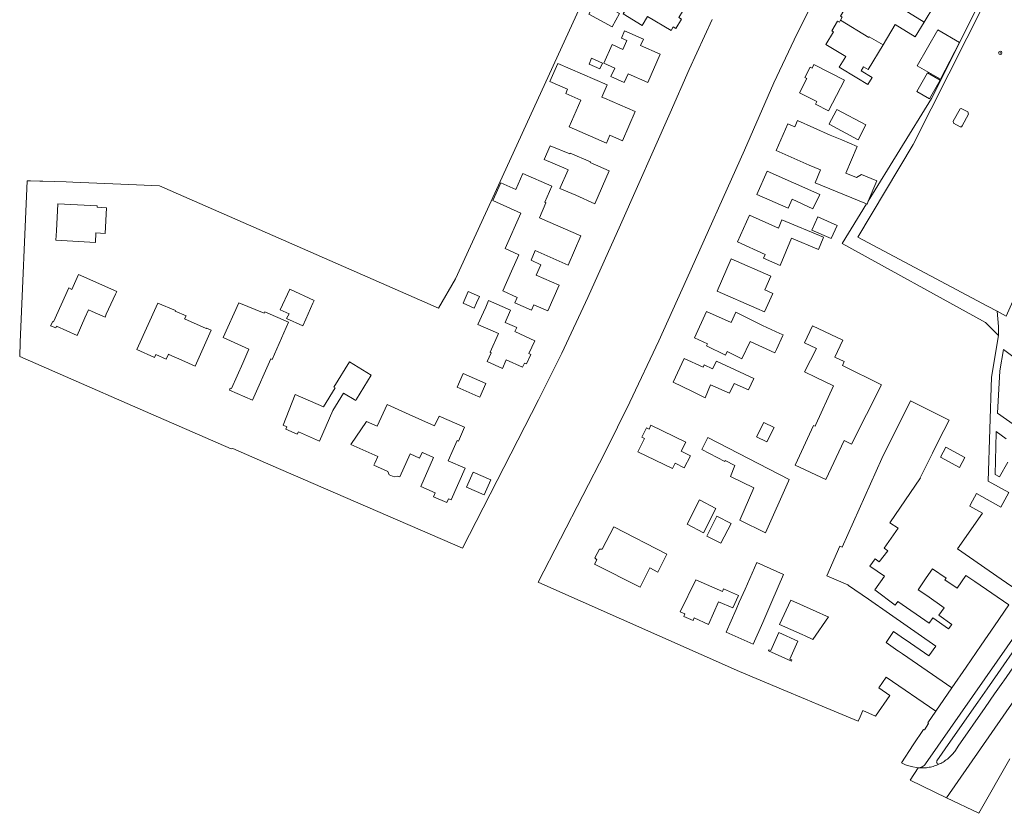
# Model space of a CAD drawing. Header units: metres. Extents: x 187916 to 189411, y 333285 to 334910.
# Tile 11 of 256: x 187938 to 188174, y 334109 to 334299. Entities that reach past the tile are written whole.
import ezdxf

# ---------------------------------------------------------------- set-up
doc = ezdxf.new("R2010")
doc.units = ezdxf.units.M
for name, color, linetype, lineweight in [('B-WE-GR-BEPLANTING_CULTUUR_HEESTERS-GV', 253, 'Continuous', 15), ('B-WE-GR-BOOM-S', 253, 'Continuous', 15), ('B-WE-IE-TERREINAFSCHEIDING_KUNSTMATIG_HEKWERK-G', 253, 'IE-TERREINAFSCHEIDING_KUNSTMATIG-SO', 15), ('B-WE-IE-TERREINAFSCHEIDING_KUNSTMATIG_MUUR-G', 253, 'IE-TERREINAFSCHEIDING_KUNSTMATIG-SO', 15), ('B-WE-OG-BEBOUWING-GV', 253, 'Continuous', 15), ('B-WE-OG-TERREIN_ERF-GV', 253, 'Continuous', 15), ('B-WE-VH-GESLOTENVERHARDING_ASFALT-GV', 253, 'Continuous', 15), ('B-WE-VH-OPENVERHARDING_BETONSTRAATSTEEN-GV', 253, 'Continuous', 15), ('B-WE-VH-OPENVERHARDING_STRAATBAKSTEEN-GV', 253, 'Continuous', 15)]:
    doc.layers.add(name, color=color, linetype=linetype, lineweight=lineweight)
doc.styles.add('NLCS-ISO', font='NLCS-ISO.ttf')
doc.linetypes.add('IE-TERREINAFSCHEIDING_KUNSTMATIG-SO', pattern='A,4,[82,NLCS.SHX,S=0.75,R=90,X=0,Y=0],4,-2', length=10)

# ---------------------------------------------------------------- blocks, each defined once
blk = doc.blocks.new('SGR-BOOM_GBKN-SO')
at = {"linetype": 'ByBlock', "lineweight": 18}
h = blk.add_hatch(color=0, dxfattribs=at)
h.dxf.hatch_style = 1
edge = h.paths.add_edge_path()
edge.add_arc((0, 0), 0.25, 0, 360)
at = {"color": 0, "linetype": 'ByBlock', "lineweight": 18}
for radius in [2, 0.25]:
    blk.add_circle((0, 0), radius, dxfattribs=at)
at = {"color": 0, "linetype": 'ByBlock', "lineweight": 18, "style": 'NLCS-ISO'}
blk.add_attdef('SOORT', (2.5, 0), '', height=1.5, dxfattribs=at)
blk = doc.blocks.new('DTM')
at = {"layer": 'B-WE-GR-BEPLANTING_CULTUUR_HEESTERS-GV', "ltscale": 0.2, "flags": 128}
blk.add_lwpolyline([(188172.464, 334223.375), (188172.468, 334225.478), (188172.127, 334229.182), (188169.813, 334230.41), (188138.744, 334246.903), (188152.027, 334269.07), (188173.369, 334311.518), (188172.254, 334311.987), (188164.309, 334295.793), (188156.384, 334280.11), (188141.272, 334255.496), (188140.992, 334254.813), (188140.881, 334254.859), (188135.039, 334245.343), (188168.646, 334226.842), (188169.358, 334226.45)], close=True, dxfattribs=at)
at = {"layer": 'B-WE-IE-TERREINAFSCHEIDING_KUNSTMATIG_HEKWERK-G', "ltscale": 0.2, "flags": 128}
blk.add_lwpolyline([(188141.272, 334255.496), (188156.384, 334280.11), (188164.309, 334295.793)], dxfattribs=at)
at = {"layer": 'B-WE-IE-TERREINAFSCHEIDING_KUNSTMATIG_MUUR-G', "ltscale": 0.2, "flags": 128}
blk.add_lwpolyline([(188164.309, 334295.793), (188172.254, 334311.987), (188170.872, 334312.789)], dxfattribs=at)
at = {"layer": 'B-WE-OG-BEBOUWING-GV', "ltscale": 0.2, "flags": 128}
for points in [[(188144.234, 334316.57), (188142.393, 334313.505), (188143.165, 334313.043), (188141.265, 334309.868), (188147.606, 334306.074), (188146.071, 334303.574), (188154.673, 334298.379), (188156.979, 334302.141), (188156.385, 334302.507), (188152.861, 334304.678), (188153.339, 334305.464), (188153.032, 334305.655), (188155.503, 334309.639)], [(188154.673, 334298.379), (188146.071, 334303.574), (188144.421, 334304.571), (188142.947, 334302.129), (188138.276, 334304.918), (188136.431, 334301.827), (188136.002, 334302.083), (188134.618, 334299.764), (188135.047, 334299.508), (188134.618, 334298.79), (188141.435, 334294.674), (188141.52, 334294.815), (188144.838, 334292.931), (188147.72, 334297.804), (188152.506, 334294.844)], [(188152.948, 334287.91), (188158.579, 334284.677), (188163.105, 334293.515), (188157.887, 334296.511)]]:
    blk.add_lwpolyline(points, close=True, dxfattribs=at)
at = {"layer": 'B-WE-OG-TERREIN_ERF-GV', "ltscale": 0.2, "flags": 128}
for points in [[(188073.214, 334304.2), (188050.983, 334255.481), (188042.446, 334236.947), (188038.39, 334229.885), (188000, 334246.708), (187971.587, 334259.159), (187964.237, 334259.464), (187950.856, 334260.019), (187949.254, 334260.15), (187943.672, 334260.288), (187942.899, 334260.307), (187940.698, 334260.361), (187939.873, 334260.381), (187938.249, 334221.761), (187938.106, 334218.35), (187965.115, 334206.563), (187988.753, 334196.247), (187989.129, 334196.304), (187998.197, 334192.368), (188044.082, 334172.45), (188062.291, 334207.965), (188067.879, 334219.153), (188074.087, 334232.429), (188081.955, 334249.826), (188093.823, 334276.678), (188098.391, 334287.056), (188103.93, 334299.007)], [(188177.186, 334162.229), (188173.065, 334165.06), (188162.644, 334172.296), (188168.589, 334180.86), (188165.546, 334182.552), (188165.747, 334182.914), (188167.199, 334185.524), (188173.001, 334182.296), (188174.925, 334185.754), (188169.97, 334188.507), (188170.764, 334213.35), (188172.464, 334223.375), (188169.358, 334226.45), (188168.646, 334226.842), (188135.039, 334245.343), (188140.881, 334254.859), (188128.571, 334259.919), (188129.848, 334263.026), (188127.14, 334264.139), (188119.22, 334267.628), (188122.046, 334274.042), (188123.693, 334273.316), (188124.338, 334274.78), (188132.176, 334271.327), (188134.913, 334270.159), (188138.591, 334268.589), (188135.874, 334262.222), (188138.443, 334261.192), (188139.615, 334261.885), (188143.279, 334260.379), (188141.272, 334255.496), (188156.384, 334280.11), (188164.309, 334295.793), (188172.254, 334311.987)], [(188156.979, 334302.141), (188154.673, 334298.379), (188152.506, 334294.844), (188147.72, 334297.804), (188144.838, 334292.931), (188141.243, 334286.998), (188140.148, 334287.662), (188139.572, 334286.706), (188142.225, 334285.11), (188141.198, 334283.404), (188138.546, 334285), (188134.325, 334287.558), (188135.877, 334290.136), (188131.139, 334292.965), (188132.969, 334296.031), (188132.542, 334296.286), (188133.926, 334298.605), (188134.355, 334298.349), (188134.618, 334298.79), (188135.047, 334299.508)], [(188127.248, 334301.697), (188123.514, 334294.11), (188118.651, 334283.802), (188111.597, 334267.733), (188097.801, 334236.934), (188091.153, 334222.094), (188084.175, 334207.407), (188078.295, 334195.469), (188062.2, 334164.347), (188063.117, 334163.94), (188110.405, 334142.946), (188120.903, 334138.56), (188126.228, 334136.336), (188129.269, 334135.066), (188138.864, 334131.058), (188139.32, 334132.103), (188139.965, 334133.581), (188143.035, 334132.258), (188146.402, 334137.229), (188143.773, 334139.03), (188145.541, 334141.633), (188157.478, 334133.438), (188161.313, 334139.037), (188149.426, 334147.18), (188148.505, 334147.811), (188148.371, 334147.904), (188145.526, 334149.868), (188147.338, 334152.492), (188150.183, 334150.528), (188150.317, 334150.435), (188155.787, 334146.659), (188157.432, 334149.04), (188146.321, 334156.764), (188141.32, 334160.248), (188136.562, 334163.563), (188136.375, 334163.693), (188131.375, 334165.841), (188134.442, 334172.909), (188135.003, 334172.71), (188144.483, 334193.957), (188144.488, 334193.954), (188151.412, 334207.729), (188160.597, 334203.113), (188158.117, 334198.178), (188156.633, 334195.225), (188153.674, 334189.337), (188153.75, 334189.299), (188146.469, 334178.555), (188148.398, 334177.221), (188145.083, 334172.47), (188145.959, 334171.853), (188143.905, 334169.21), (188142.946, 334169.906), (188141.636, 334168.171), (188145.118, 334165.787), (188142.841, 334162.466), (188147.728, 334158.794), (188148.354, 334159.696), (188155.859, 334154.494), (188156.739, 334155.767), (188160.514, 334153.152), (188161.261, 334154.235), (188158.186, 334156.459), (188159.448, 334158.202), (188155.256, 334161.107), (188153.203, 334162.513), (188155.165, 334165.377), (188156.657, 334167.555), (188159.924, 334165.317), (188159.636, 334164.897), (188162.532, 334162.913), (188164.606, 334165.94), (188166.768, 334164.459), (188174.908, 334158.882)], [(188180.328, 334214.987), (188173.652, 334220.003), (188172.778, 334214.877), (188172.174, 334204.803), (188176.51, 334201.709)], [(188174.318, 334198.637), (188171.908, 334200.357), (188171.897, 334200.179), (188171.654, 334190.061), (188172.681, 334189.502), (188174.665, 334193.064)]]:
    blk.add_lwpolyline(points, dxfattribs=at)
for points in [[(188083.873, 334302.481), (188085.53, 334305.226), (188087.64, 334303.952), (188090.172, 334308.078), (188091.285, 334307.406), (188091.341, 334307.5), (188094.92, 334305.34), (188094.3, 334304.313), (188097.639, 334302.297), (188095.929, 334299.464), (188096.588, 334299.066), (188095.218, 334296.798), (188094.559, 334297.196), (188094.042, 334296.34), (188088.438, 334299.724), (188087.126, 334297.552), (188082.561, 334300.308)], [(188074.337, 334300.224), (188076.065, 334303.449), (188081.7, 334300.447), (188079.973, 334297.222)], [(188163.105, 334293.515), (188158.579, 334284.677), (188152.948, 334287.91), (188157.887, 334296.511)], [(188082.893, 334296.234), (188087.436, 334294.252), (188086.774, 334292.749), (188091.447, 334290.722), (188088.502, 334283.933), (188083.784, 334285.98), (188082.865, 334283.919), (188079.67, 334285.333), (188080.56, 334287.347), (188077.933, 334288.507), (188079.919, 334293.002), (188082.545, 334291.842), (188083.483, 334293.966), (188082.151, 334294.548)], [(188074.42, 334288.31), (188075.037, 334289.711), (188077.633, 334288.567), (188077.016, 334287.166)], [(188069.664, 334273.27), (188072.456, 334279.705), (188068.842, 334281.272), (188069.28, 334282.281), (188065.014, 334284.132), (188066.906, 334288.491), (188078.737, 334283.358), (188077.469, 334280.435), (188078.153, 334280.138), (188085.477, 334276.961), (188082.439, 334269.959), (188079.43, 334271.265), (188078.615, 334269.387)], [(188135.593, 334284.455), (188131.774, 334277.131), (188128.605, 334278.742), (188128.919, 334279.336), (188124.803, 334281.445), (188126.556, 334284.871), (188126.067, 334285.122), (188127.323, 334287.569), (188127.812, 334287.318), (188128.268, 334288.208)], [(188158.482, 334284.448), (188155.898, 334280.009), (188152.861, 334281.777), (188155.445, 334286.216)], [(188133.748, 334277.438), (188140.703, 334273.747), (188138.836, 334270.221), (188131.881, 334273.912), (188131.935, 334274.013), (188133.59, 334277.14)], [(188067.418, 334258.505), (188069.439, 334263.025), (188068.344, 334263.515), (188063.666, 334265.481), (188065.134, 334268.775), (188069.82, 334266.816), (188069.905, 334267.031), (188074.747, 334264.927), (188074.686, 334264.773), (188079.264, 334262.763), (188075.815, 334254.907), (188071.237, 334256.917)], [(188057.599, 334242.702), (188054.315, 334244.186), (188058.056, 334252.665), (188051.385, 334255.636), (188053.294, 334259.865), (188056.917, 334258.279), (188058.588, 334262.12), (188065.485, 334259.06), (188063.847, 334255.246), (188064.102, 334255.135), (188062.517, 334251.548), (188064.585, 334250.643), (188072.44, 334247.204), (188069.385, 334240.226), (188061.523, 334243.667), (188060.534, 334241.375), (188062.899, 334240.307), (188061.776, 334237.824), (188067.282, 334235.376), (188064.555, 334229.242), (188061.206, 334230.731), (188060.621, 334229.416), (188056.646, 334231.183), (188057.227, 334232.49), (188053.747, 334234.027), (188055.828, 334238.737)], [(188123.084, 334255.992), (188122.066, 334253.839), (188114.613, 334257.138), (188117.06, 334262.666), (188129.653, 334257.091), (188128.033, 334253.668)], [(187946.764, 334246.18), (187946.886, 334248.427), (187947.243, 334254.91), (187956.66, 334254.393), (187956.641, 334254.061), (187958.91, 334253.935), (187958.563, 334247.784), (187956.366, 334247.905), (187956.238, 334245.646)], [(188129.321, 334243.941), (188122.852, 334246.627), (188120.16, 334240.145), (188116.176, 334241.906), (188116.576, 334242.78), (188109.948, 334245.773), (188112.836, 334252.169), (188119.736, 334249.053), (188120.553, 334251.021), (188130.539, 334246.873), (188130.456, 334246.673)], [(188132.396, 334246.536), (188127.772, 334248.566), (188129.167, 334251.744), (188133.791, 334249.714)], [(188116.447, 334228.99), (188114.552, 334229.833), (188105.075, 334233.996), (188108.467, 334241.717), (188117.979, 334237.539), (188116.532, 334234.285), (188118.427, 334233.443)], [(187953.714, 334227.581), (187951.833, 334223.367), (187946.885, 334225.575), (187946.729, 334225.206), (187945.506, 334225.709), (187946.064, 334226.699), (187946.196, 334226.641), (187949.837, 334234.754), (187950.616, 334234.405), (187952.211, 334237.96), (187961.349, 334233.86), (187961.056, 334233.225), (187958.849, 334228.44), (187958.542, 334227.775), (187955.482, 334229.089), (187955.275, 334229.177), (187954.563, 334229.483)], [(188002.006, 334227.411), (188002.584, 334228.575), (188000.428, 334229.541), (188002.808, 334234.479), (188008.605, 334231.714), (188008.318, 334231.106), (188006.584, 334227.237), (188005.884, 334225.673)], [(188048.172, 334232.679), (188047.488, 334231.17), (188046.918, 334229.908), (188044.25, 334231.116), (188045.504, 334233.887)], [(187976.89, 334217.446), (187973.819, 334218.826), (187973.696, 334218.881), (187973.19, 334217.72), (187970.691, 334218.808), (187970.393, 334218.124), (187966.126, 334219.982), (187971.191, 334231.095), (187975.403, 334229.326), (187975.354, 334229.215), (187977.928, 334228.097), (187977.586, 334227.379), (187982.76, 334225.051), (187982.799, 334225.139), (187983.977, 334224.635), (187980.098, 334216.004)], [(187986.829, 334222.849), (187990.549, 334231.178), (187996.647, 334228.669), (187996.816, 334229.05), (188002.479, 334226.542), (187998.525, 334217.653), (187998.195, 334217.798), (187993.834, 334207.858), (187988.315, 334210.279), (187988.536, 334210.783), (187988.838, 334210.65), (187991.505, 334216.732), (187992.984, 334220.106)], [(188049.113, 334228.914), (188049.684, 334230.176), (188050.359, 334231.728), (188050.382, 334231.718), (188055.604, 334229.447), (188054.298, 334226.498), (188057.107, 334225.267), (188056.686, 334224.311), (188061.438, 334222.121), (188060.01, 334219.028), (188060.464, 334218.819), (188059.419, 334216.548), (188058.965, 334216.757), (188058.505, 334215.758), (188054.609, 334217.554), (188053.659, 334215.492), (188050.035, 334217.163), (188050.985, 334219.224), (188050.728, 334219.343), (188052.778, 334223.861), (188047.807, 334226.031)], [(188119.28, 334219.976), (188118.929, 334219.215), (188113.014, 334221.945), (188111.01, 334217.814), (188107.504, 334219.515), (188107.119, 334218.677), (188102.563, 334220.887), (188102.798, 334221.389), (188099.691, 334222.804), (188102.555, 334229.092), (188108.427, 334226.44), (188109.549, 334228.924), (188115.978, 334225.775), (188120.134, 334223.867), (188120.905, 334223.513), (188120.849, 334223.39)], [(188123.767, 334192.337), (188124.284, 334193.563), (188128.169, 334201.86), (188128.579, 334201.656), (188128.744, 334202.023), (188132.938, 334211.355), (188128.597, 334213.392), (188125.96, 334214.629), (188128.912, 334220.244), (188125.994, 334221.614), (188127.887, 334225.646), (188135.156, 334222.234), (188133.263, 334218.202), (188135.536, 334217.135), (188135.104, 334216.174), (188144.438, 334211.575), (188137.228, 334197.355), (188135.491, 334198.219), (188131.123, 334188.892)], [(188018.765, 334208.108), (188018.567, 334207.782), (188015.649, 334209.563), (188013.092, 334205.373), (188009.869, 334198.083), (188004.835, 334200.309), (188004.572, 334199.714), (188001.829, 334200.928), (188002.092, 334201.522), (188001.152, 334201.894), (188004.049, 334209.213), (188010.859, 334206.321), (188013.6, 334210.813), (188013.345, 334210.968), (188017.043, 334217.029), (188022.265, 334213.843)], [(188097.206, 334217.878), (188101.735, 334215.76), (188101.978, 334216.31), (188103.981, 334215.36), (188104.909, 334217.236), (188113.855, 334213.106), (188112.567, 334210.388), (188109.127, 334211.893), (188108.009, 334209.572), (188103.522, 334211.581), (188102.257, 334208.457), (188099.059, 334210.036), (188094.53, 334212.154)], [(188048.234, 334208.602), (188047.868, 334208.764), (188042.817, 334211.008), (188044.277, 334214.296), (188049.691, 334211.891), (188049.694, 334211.89)], [(188044.726, 334191.587), (188041.417, 334183.997), (188040.778, 334184.283), (188040.383, 334183.362), (188037.189, 334184.733), (188037.605, 334185.702), (188034.117, 334187.262), (188037.192, 334194.135), (188034.543, 334195.344), (188034.448, 334195.387), (188033.83, 334194.032), (188031.607, 334195.046), (188029.087, 334189.524), (188028.623, 334189.714), (188027.722, 334189.508), (188026.585, 334190.008), (188026.234, 334190.794), (188022.889, 334192.29), (188023.114, 334192.792), (188023.82, 334194.371), (188017.405, 334197.24), (188021.13, 334202.758), (188023.729, 334201.651), (188026.065, 334206.875), (188031.354, 334204.479), (188037.434, 334201.726), (188038.498, 334204.076), (188044.603, 334201.415), (188043.157, 334198.097), (188042.854, 334198.229), (188041.916, 334196.076), (188040.72, 334193.333)], [(188114.505, 334199.136), (188116.26, 334202.574), (188118.727, 334201.315), (188116.972, 334197.877)], [(188087.058, 334199.039), (188088.155, 334201.286), (188088.784, 334200.979), (188089.222, 334201.878), (188097.568, 334197.815), (188096.483, 334195.681), (188098.702, 334194.56), (188097.227, 334191.655), (188095.01, 334192.778), (188094.378, 334191.529), (188086.137, 334195.541), (188087.687, 334198.732)], [(188122.333, 334188.937), (188122.15, 334188.527), (188116.637, 334176.138), (188110.547, 334179.181), (188113.879, 334186.873), (188108.247, 334189.65), (188109.359, 334192.248), (188107.019, 334193.408), (188106.908, 334193.189), (188101.423, 334196.039), (188102.862, 334198.918)], [(188163.123, 334191.796), (188158.552, 334194.211), (188159.822, 334196.616), (188164.393, 334194.201)], [(188045.086, 334187.057), (188046.675, 334190.65), (188050.887, 334188.787), (188049.299, 334185.195)], [(188097.898, 334178.238), (188100.849, 334184.033), (188104.795, 334181.932), (188101.844, 334176.137)], [(188108.403, 334178.407), (188105.999, 334173.649), (188102.613, 334175.36), (188105.017, 334180.118)], [(188093.067, 334171.018), (188090.909, 334166.758), (188088.992, 334167.752), (188086.655, 334163.133), (188075.746, 334168.653), (188076.252, 334169.655), (188075.822, 334170.114), (188076.93, 334172.24), (188077.583, 334172.2), (188080.358, 334177.577)], [(188118.211, 334159.73), (188118.212, 334159.73), (188115.994, 334154.712), (188113.697, 334149.514), (188107.229, 334152.372), (188109.633, 334157.813), (188110.39, 334159.525), (188111.76, 334162.625), (188114.595, 334169.039), (188120.962, 334166.183)], [(188106.338, 334162.134), (188106.626, 334162.763), (188110.189, 334161.137), (188108.848, 334158.172), (188105.429, 334159.606), (188103.027, 334154.221), (188099.572, 334155.762), (188099.309, 334155.12), (188097.112, 334156.1), (188097.379, 334156.74), (188096.223, 334157.237), (188099.982, 334164.911)], [(188125.405, 334151.819), (188120.023, 334154.159), (188122.716, 334160.056), (188128.771, 334157.346), (188131.291, 334156.205), (188131.749, 334155.998), (188128.024, 334150.646), (188126.127, 334151.505)], [(188117.379, 334147.891), (188117.493, 334148.147), (188117.959, 334147.94), (188119.874, 334152.254), (188124.423, 334150.234), (188122.508, 334145.92), (188122.974, 334145.713), (188122.86, 334145.457)]]:
    blk.add_lwpolyline(points, close=True, dxfattribs=at)
at = {"layer": 'B-WE-VH-GESLOTENVERHARDING_ASFALT-GV', "ltscale": 0.2, "flags": 128}
for points in [[(188187.226, 334254.824), (188204.953, 334274.408), (188217.513, 334289.011), (188227.428, 334301.151), (188238.323, 334316.248), (188237.474, 334316.781), (188234.855, 334318.396), (188233.839, 334317.238), (188205.119, 334334.465), (188193.934, 334341.394), (188193.51, 334341.657), (188180.692, 334325.097), (188180.141, 334324.645), (188179.473, 334324.291), (188173.908, 334312.589), (188173.369, 334311.518), (188152.027, 334269.07), (188138.744, 334246.903), (188169.813, 334230.41), (188172.127, 334229.182), (188174.304, 334228.026), (188184.032, 334249.954)], [(188153.193, 334119.909), (188151.315, 334116.929), (188160.025, 334112.733), (188229.83, 334213.289), (188229.62, 334213.417)], [(188230.067, 334213.144), (188229.83, 334213.289), (188160.025, 334112.733), (188167.746, 334109.014), (188175.157, 334122.066)], [(188192.417, 334167.488), (188191.017, 334165.48), (188189.321, 334163.052), (188189.29, 334163.007), (188187.21, 334160.029), (188185.337, 334157.354), (188182.434, 334153.208), (188179.52, 334149.046), (188179.434, 334148.923), (188179.309, 334148.744), (188173.739, 334140.753), (188173.509, 334140.424), (188171.528, 334137.578), (188169.275, 334134.371), (188162.825, 334125.059), (188162.143, 334124.074)]]:
    blk.add_lwpolyline(points, dxfattribs=at)
blk.add_lwpolyline([(188163.551, 334273.327), (188163.302, 334273.283), (188161.705, 334274.209), (188161.609, 334274.623), (188163.283, 334277.614), (188163.528, 334277.705), (188165.096, 334276.854), (188165.278, 334276.337), (188163.783, 334273.518)], close=True, dxfattribs=at)
for points in [[(188160.445, 334122.202, -0.0317513), (188159.43, 334121.445)], [(188161.355, 334123.083, -0.0318265), (188160.445, 334122.202)], [(188162.143, 334124.074, -0.0320719), (188161.355, 334123.083)], [(188154.511, 334119.876, -0.0341592), (188153.193, 334119.909)], [(188155.821, 334120.02, -0.0335184), (188154.511, 334119.876)], [(188157.1, 334120.339, -0.0336705), (188155.821, 334120.02)], [(188158.325, 334120.826, -0.0336657), (188157.1, 334120.339)], [(188159.43, 334121.445, -0.0314402), (188158.325, 334120.826)]]:
    blk.add_lwpolyline(points, format="xyb", dxfattribs=at)
at = {"layer": 'B-WE-VH-OPENVERHARDING_BETONSTRAATSTEEN-GV', "ltscale": 0.2, "flags": 128}
for points in [[(188167.489, 334135.606), (188169.721, 334138.799), (188172.293, 334142.485), (188177.168, 334149.471), (188180.645, 334154.466), (188183.538, 334158.613), (188185.438, 334161.336), (188193.885, 334173.441), (188195.858, 334176.268), (188218.957, 334209.373), (188227.298, 334220.899), (188236.792, 334234.535), (188238.353, 334236.778), (188239.065, 334237.801), (188242.565, 334242.824), (188252.13, 334256.55), (188256.425, 334262.713), (188254.936, 334263.731), (188225.764, 334221.841), (188217.127, 334209.888), (188154.978, 334120.817)], [(188157.712, 334121.583), (188160.98, 334126.274), (188167.489, 334135.606)]]:
    blk.add_lwpolyline(points, dxfattribs=at)
for points in [[(188153.712, 334119.958, -0.063563), (188153.193, 334119.909)], [(188153.193, 334119.909, 0.0341592), (188154.511, 334119.876)], [(188154.202, 334120.135, -0.0624844), (188153.712, 334119.958)], [(188154.633, 334120.427, -0.0618175), (188154.202, 334120.135)], [(188154.511, 334119.876, 0.0335184), (188155.821, 334120.02)], [(188154.978, 334120.817, -0.0639557), (188154.633, 334120.427)], [(188155.821, 334120.02, 0.0336705), (188157.1, 334120.339)], [(188157.1, 334120.339, 0.0336657), (188158.325, 334120.826)], [(188157.629, 334121.277, -0.160717), (188157.712, 334121.583)], [(188157.742, 334120.981, -0.1588484), (188157.629, 334121.277)], [(188158.008, 334120.808, -0.1564304), (188157.742, 334120.981)], [(188158.325, 334120.826, -0.1577575), (188158.008, 334120.808)]]:
    blk.add_lwpolyline(points, format="xyb", dxfattribs=at)
at = {"layer": 'B-WE-VH-OPENVERHARDING_STRAATBAKSTEEN-GV', "ltscale": 0.2, "flags": 128}
for points in [[(188154.978, 334120.817), (188217.127, 334209.888)], [(188174.908, 334158.882), (188171.493, 334153.898), (188168.334, 334149.286), (188164.711, 334143.998), (188161.313, 334139.037), (188157.478, 334133.438)], [(188157.478, 334133.438), (188155.548, 334130.627), (188155.725, 334130.502), (188154.691, 334128.981), (188154.512, 334129.098), (188151.978, 334125.394), (188149.194, 334121.101), (188150.208, 334120.637), (188151.519, 334120.222), (188153.193, 334119.909)]]:
    blk.add_lwpolyline(points, dxfattribs=at)
for points in [[(188153.193, 334119.909, 0.063563), (188153.712, 334119.958)], [(188153.712, 334119.958, 0.0624844), (188154.202, 334120.135)], [(188154.202, 334120.135, 0.0618175), (188154.633, 334120.427)], [(188154.633, 334120.427, 0.0639557), (188154.978, 334120.817)]]:
    blk.add_lwpolyline(points, format="xyb", dxfattribs=at)
at = {"layer": 'B-WE-GR-BOOM-S', "xscale": 0.2, "yscale": 0.2, "zscale": 0.2}
blk.add_blockref('SGR-BOOM_GBKN-SO', (188172.85, 334291.01), dxfattribs=at)

msp = doc.modelspace()

# ---------------------------------------------------------------- block references
msp.add_blockref('DTM', (0, 0))

doc.saveas('drawing.dxf')
